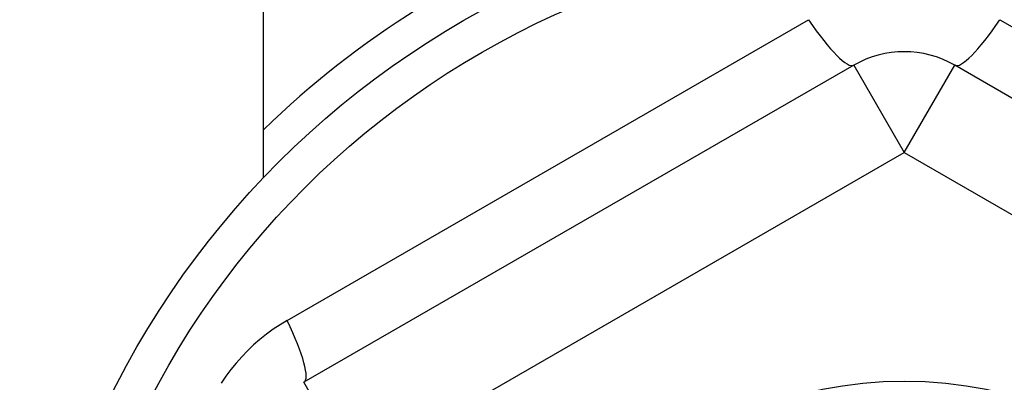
# Model space of a CAD drawing. Header units: inches. Extents: x 32 to 80, y 18.9 to 39.2.
# Tile 48 of 53: x 73.816 to 74.2, y 36.725 to 36.867. Entities that reach past the tile are written whole.
import ezdxf

# ---------------------------------------------------------------- set-up
doc = ezdxf.new("R2010")
doc.units = ezdxf.units.IN
doc.header["$MEASUREMENT"] = 0
doc.layers.add('Visible Edges(ANSI)', color=7, linetype='Continuous', lineweight=25)
doc.layers.add('Visible Tangent Edges(ANSI)', color=7, linetype='Continuous', lineweight=25)

msp = doc.modelspace()

# ---------------------------------------------------------------- linework, layer by layer
at = {"layer": 'Visible Edges(ANSI)'}
for p, q in [((73.91088487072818, 36.80536054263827), (73.91088487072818, 37.20123839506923)), ((74.14119983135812, 36.84923616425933), (73.92663290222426, 36.72535588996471)), ((74.39513683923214, 36.72535588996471), (74.18056991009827, 36.84923616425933))]:
    msp.add_line(p, q, dxfattribs=at)
for radius in [0.3451589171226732, 0.1584645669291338]:
    msp.add_circle((74.1608848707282, 36.56738012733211), radius, dxfattribs=at)
for centre, radius, start, end in [((74.1608848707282, 36.56738012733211), 0.3582677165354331, 36.68995386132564, 134.250938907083), ((74.1608848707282, 36.81514067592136), 0.0393700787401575, 59.99999999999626, 119.9999999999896)]:
    msp.add_arc(centre, radius, start, end, dxfattribs=at)
at = {"layer": 'Visible Tangent Edges(ANSI)'}
for p, q in [((73.92005428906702, 36.74953802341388), (74.12354679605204, 36.86702447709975)), ((74.19822294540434, 36.86702447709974), (74.40171545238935, 36.74953802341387)), ((74.14119983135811, 36.84923616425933), (74.1608848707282, 36.81514067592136)), ((74.1608848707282, 36.81514067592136), (74.18056991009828, 36.84923616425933)), ((73.94631794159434, 36.69126040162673), (74.1608848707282, 36.81514067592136)), ((74.1608848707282, 36.81514067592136), (74.37545179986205, 36.69126040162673)), ((73.94631794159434, 36.69126040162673), (73.92663290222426, 36.72535588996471))]:
    msp.add_line(p, q, dxfattribs=at)
at = {"layer": 'Visible Tangent Edges(ANSI)', "flags": 128}
msp.add_lwpolyline([(73.92005429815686, 36.74953802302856), (73.91730344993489, 36.74786963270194), (73.91461187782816, 36.74607389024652), (73.91198880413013, 36.74415438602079), (73.90944389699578, 36.74211502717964), (73.90698562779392, 36.73996192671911), (73.90462148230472, 36.73770203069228), (73.90235901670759, 36.73534227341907), (73.9002055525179, 36.7328893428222), (73.8981612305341, 36.73034134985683), (73.89622752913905, 36.72770115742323), (73.89440878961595, 36.72497596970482)], dxfattribs=at)
at = {"layer": 'Visible Tangent Edges(ANSI)'}
msp.add_circle((74.1608848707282, 36.56738012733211), 0.3308444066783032, dxfattribs=at)
for centre, major_axis, ratio, start_param, end_param in [((74.12151479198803, 36.8833316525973), (0.0196850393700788, -0.0340954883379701), 0.1759287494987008, 5.107072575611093, 6.28318530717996), ((74.20025494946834, 36.8833316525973), (-0.0196850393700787, -0.03409548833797), 0.1759287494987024, 0, 1.176112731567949), ((73.90694786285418, 36.75945137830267), (0.0196850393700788, -0.0340954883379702), 0.1759287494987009, 0, 1.176112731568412)]:
    msp.add_ellipse(centre, major_axis=major_axis, ratio=ratio, start_param=start_param, end_param=end_param, dxfattribs=at)

doc.saveas('drawing.dxf')
